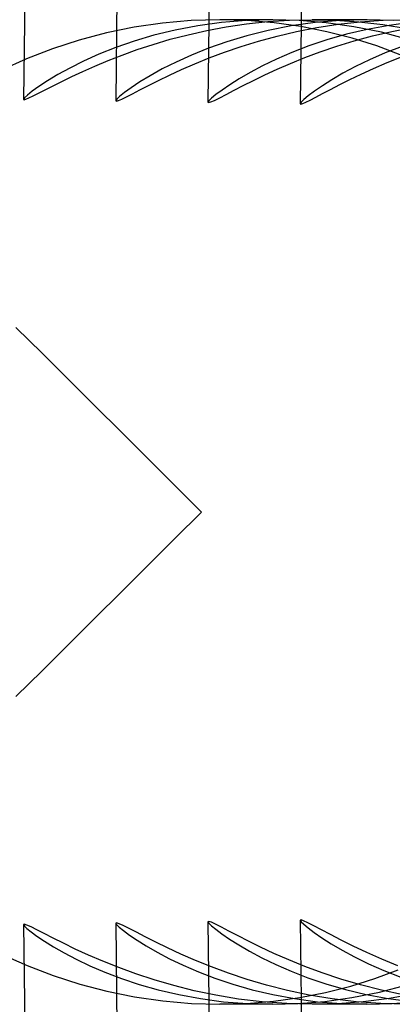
# Model space of a CAD drawing. Header units: millimetres. Extents: x -232 to 232, y -232 to 232.
# Tile 8 of 75: x -188.63 to -187.12, y -2 to 2. Entities that reach past the tile are written whole.
import ezdxf

# ---------------------------------------------------------------- set-up
doc = ezdxf.new("R2010")
doc.units = ezdxf.units.MM
doc.layers.add('HIDDEN', color=7, linetype='Continuous')
doc.layers.add('THICK', color=7, linetype='Continuous')

msp = doc.modelspace()

# ---------------------------------------------------------------- linework, layer by layer
at = {"layer": 'HIDDEN'}
for p, q in [((-188.167, 1.9697), (-188.2801, 1.9465)), ((-188.052, 1.9864), (-188.167, 1.9697)), ((-187.9355, 1.9966), (-188.052, 1.9864)), ((-187.909, 1.9752), (-188.0009, 1.9576)), ((-187.819, 2), (-187.9355, 1.9966)), ((-187.8119, 1.9885), (-187.909, 1.9752)), ((-187.8724, 1.9561), (-187.793, 1.9709)), ((-187.6041, 2), (-187.8196, 2)), ((-187.7082, 1.9969), (-187.819, 2)), ((-187.7103, 1.997), (-187.8119, 1.9885)), ((-187.793, 1.9709), (-187.7103, 1.983)), ((-187.6044, 2), (-187.7103, 1.997)), ((-187.7103, 1.983), (-187.6246, 1.9922)), ((-187.5986, 1.9876), (-187.7082, 1.9969)), ((-187.6246, 1.9922), (-187.536, 1.998)), ((-187.5292, 1.9745), (-187.6221, 1.9565)), ((-187.4969, 1.997), (-187.6044, 2)), ((-187.4904, 1.9724), (-187.5986, 1.9876)), ((-187.536, 1.998), (-187.4446, 2)), ((-187.4311, 1.9882), (-187.5292, 1.9745)), ((-187.5072, 1.9521), (-187.4243, 1.9682)), ((-187.3869, 1.9877), (-187.4969, 1.997)), ((-187.3842, 1.9512), (-187.4904, 1.9724)), ((-187.4446, 2), (-187.3504, 1.9979)), ((-187.2203, 2), (-187.4434, 2)), ((-187.3282, 1.9969), (-187.4311, 1.9882)), ((-187.4243, 1.9682), (-187.338, 1.9815)), ((-187.275, 1.9716), (-187.3869, 1.9877)), ((-187.3504, 1.9979), (-187.2542, 1.9914)), ((-187.338, 1.9815), (-187.2485, 1.9914)), ((-187.2208, 2), (-187.3282, 1.9969)), ((-187.2204, 1.9604), (-187.3047, 1.9406)), ((-187.1619, 1.9487), (-187.275, 1.9716)), ((-187.2542, 1.9914), (-187.1565, 1.98)), ((-187.2485, 1.9914), (-187.1559, 1.9978)), ((-187.1151, 1.9971), (-187.2208, 2)), ((-187.131, 1.9769), (-187.2204, 1.9604)), ((-187.1565, 1.98), (-187.0582, 1.9638)), ((-187.1559, 1.9978), (-187.0604, 2)), ((-187.037, 1.9894), (-187.131, 1.9769)), ((-187.1198, 1.9527), (-187.0376, 1.9686)), ((-188.2801, 1.9465), (-188.391, 1.9173)), ((-188.0872, 1.9365), (-188.1678, 1.9126)), ((-188.0898, 1.8999), (-188.021, 1.9203)), ((-188.0009, 1.9576), (-188.0872, 1.9365)), ((-188.021, 1.9203), (-187.9484, 1.9391)), ((-187.9484, 1.9391), (-187.8724, 1.9561)), ((-187.7093, 1.9349), (-187.7906, 1.9106)), ((-187.6221, 1.9565), (-187.7093, 1.9349)), ((-187.6615, 1.9131), (-187.5863, 1.9336)), ((-187.5863, 1.9336), (-187.5072, 1.9521)), ((-187.2811, 1.9247), (-187.3842, 1.9512)), ((-187.3047, 1.9406), (-187.3838, 1.918)), ((-187.1816, 1.8932), (-187.2811, 1.9247)), ((-187.2732, 1.9143), (-187.1984, 1.9345)), ((-187.1984, 1.9345), (-187.1198, 1.9527)), ((-187.049, 1.9188), (-187.1619, 1.9487)), ((-188.4996, 1.8821), (-188.6052, 1.8413)), ((-188.391, 1.9173), (-188.4996, 1.8821)), ((-188.2425, 1.8867), (-188.311, 1.8594)), ((-188.1678, 1.9126), (-188.2425, 1.8867)), ((-188.155, 1.8785), (-188.0898, 1.8999)), ((-187.8657, 1.8841), (-187.9346, 1.8564)), ((-187.7906, 1.9106), (-187.8657, 1.8841)), ((-187.7997, 1.8682), (-187.7326, 1.8912)), ((-187.7326, 1.8912), (-187.6615, 1.9131)), ((-187.4576, 1.8932), (-187.5259, 1.867)), ((-187.3838, 1.918), (-187.4576, 1.8932)), ((-187.4109, 1.8697), (-187.344, 1.8925)), ((-187.344, 1.8925), (-187.2732, 1.9143)), ((-187.0858, 1.8571), (-187.1816, 1.8932)), ((-187.0784, 1.8916), (-187.1472, 1.865)), ((-188.6052, 1.8413), (-188.707, 1.7956)), ((-188.311, 1.8594), (-188.3732, 1.8315)), ((-188.2735, 1.834), (-188.2162, 1.8564)), ((-188.2162, 1.8564), (-188.155, 1.8785)), ((-187.9346, 1.8564), (-187.9971, 1.828)), ((-187.9209, 1.8208), (-187.8625, 1.8446)), ((-187.8625, 1.8446), (-187.7997, 1.8682)), ((-187.5259, 1.867), (-187.5885, 1.8398)), ((-187.5322, 1.8225), (-187.4737, 1.8462)), ((-187.4737, 1.8462), (-187.4109, 1.8697)), ((-187.1472, 1.865), (-187.2102, 1.8375)), ((-187.1396, 1.8257), (-187.0811, 1.8493)), ((-188.4288, 1.8037), (-188.4777, 1.7768)), ((-188.3732, 1.8315), (-188.4288, 1.8037)), ((-188.3759, 1.7899), (-188.3268, 1.8117)), ((-188.3268, 1.8117), (-188.2735, 1.834)), ((-187.9971, 1.828), (-188.0531, 1.7998)), ((-187.9748, 1.7973), (-187.9209, 1.8208)), ((-187.6452, 1.8124), (-187.696, 1.7855)), ((-187.5885, 1.8398), (-187.6452, 1.8124)), ((-187.5866, 1.7988), (-187.5322, 1.8225)), ((-187.2675, 1.8097), (-187.3187, 1.7823)), ((-187.2102, 1.8375), (-187.2675, 1.8097)), ((-187.2443, 1.7792), (-187.1941, 1.8023)), ((-187.1941, 1.8023), (-187.1396, 1.8257)), ((-188.4777, 1.7768), (-188.5196, 1.7517)), ((-188.4612, 1.7493), (-188.4207, 1.769)), ((-188.4207, 1.769), (-188.3759, 1.7899)), ((-188.1022, 1.7725), (-188.1443, 1.7469)), ((-188.0531, 1.7998), (-188.1022, 1.7725)), ((-188.0689, 1.7529), (-188.0242, 1.7745)), ((-188.0242, 1.7745), (-187.9748, 1.7973)), ((-187.696, 1.7855), (-187.7405, 1.7598)), ((-187.683, 1.7533), (-187.6369, 1.7756)), ((-187.6369, 1.7756), (-187.5866, 1.7988)), ((-187.3187, 1.7823), (-187.3637, 1.756)), ((-187.2903, 1.7571), (-187.2443, 1.7792)), ((-188.5544, 1.729), (-188.5818, 1.7095)), ((-188.5196, 1.7517), (-188.5544, 1.729)), ((-188.5288, 1.7152), (-188.4973, 1.7312)), ((-188.4973, 1.7312), (-188.4612, 1.7493)), ((-188.1792, 1.7238), (-188.2068, 1.704)), ((-188.1443, 1.7469), (-188.1792, 1.7238)), ((-188.1438, 1.7149), (-188.1088, 1.7329)), ((-188.1088, 1.7329), (-188.0689, 1.7529)), ((-187.7787, 1.7358), (-187.8103, 1.7142)), ((-187.7405, 1.7598), (-187.7787, 1.7358)), ((-187.7614, 1.7133), (-187.7246, 1.7324)), ((-187.7246, 1.7324), (-187.683, 1.7533)), ((-187.4023, 1.7315), (-187.4344, 1.7094)), ((-187.3637, 1.756), (-187.4023, 1.7315)), ((-187.3689, 1.717), (-187.3319, 1.7362)), ((-187.3319, 1.7362), (-187.2903, 1.7571)), ((-188.6135, 1.6827), (-188.6176, 1.6763)), ((-188.6015, 1.6939), (-188.6135, 1.6827)), ((-188.6077, 1.677), (-188.5953, 1.6821)), ((-188.5818, 1.7095), (-188.6015, 1.6939)), ((-188.5953, 1.6821), (-188.578, 1.6903)), ((-188.578, 1.6903), (-188.5558, 1.7014)), ((-188.5558, 1.7014), (-188.5288, 1.7152)), ((-188.2266, 1.6881), (-188.2386, 1.6768)), ((-188.2068, 1.704), (-188.2266, 1.6881)), ((-188.2177, 1.6775), (-188.1984, 1.6868)), ((-188.1984, 1.6868), (-188.1737, 1.6994)), ((-188.1737, 1.6994), (-188.1438, 1.7149)), ((-187.8531, 1.6811), (-187.8639, 1.6705)), ((-187.8351, 1.6958), (-187.8531, 1.6811)), ((-187.8407, 1.6724), (-187.8197, 1.6829)), ((-187.8103, 1.7142), (-187.8351, 1.6958)), ((-187.8197, 1.6829), (-187.7932, 1.6967)), ((-187.7932, 1.6967), (-187.7614, 1.7133)), ((-187.4597, 1.6905), (-187.4779, 1.6753)), ((-187.4344, 1.7094), (-187.4597, 1.6905)), ((-187.4519, 1.6734), (-187.4291, 1.6852)), ((-187.4291, 1.6852), (-187.4014, 1.6999)), ((-187.4014, 1.6999), (-187.3689, 1.717)), ((-188.6176, 1.6763), (-188.6151, 1.675)), ((-188.6151, 1.675), (-188.6077, 1.677)), ((-188.2386, 1.6768), (-188.2426, 1.6704)), ((-188.2426, 1.6704), (-188.2398, 1.6691)), ((-188.2398, 1.6691), (-188.2315, 1.6715)), ((-188.2315, 1.6715), (-188.2177, 1.6775)), ((-187.8639, 1.6705), (-187.8676, 1.6644)), ((-187.8676, 1.6644), (-187.8647, 1.6631)), ((-187.8647, 1.6631), (-187.8557, 1.6658)), ((-187.8557, 1.6658), (-187.8407, 1.6724)), ((-187.489, 1.6645), (-187.4927, 1.6583)), ((-187.4927, 1.6583), (-187.4901, 1.6569)), ((-187.4901, 1.6569), (-187.4824, 1.6591)), ((-187.4779, 1.6753), (-187.489, 1.6645)), ((-187.4824, 1.6591), (-187.4697, 1.6646)), ((-187.4697, 1.6646), (-187.4519, 1.6734)), ((-188.6142, -1.6751), (-188.6176, -1.6763)), ((-188.6176, -1.6763), (-188.614, -1.6821)), ((-188.6039, -1.6784), (-188.6142, -1.6751)), ((-188.5869, -1.6859), (-188.6039, -1.6784)), ((-188.2392, -1.6692), (-188.2426, -1.6704)), ((-188.2426, -1.6704), (-188.239, -1.6763)), ((-188.2289, -1.6725), (-188.2392, -1.6692)), ((-188.239, -1.6763), (-188.2284, -1.6866)), ((-188.2119, -1.6802), (-188.2289, -1.6725)), ((-187.8642, -1.6632), (-187.8676, -1.6644)), ((-187.8676, -1.6644), (-187.864, -1.6704)), ((-187.8537, -1.6666), (-187.8642, -1.6632)), ((-187.864, -1.6704), (-187.8534, -1.6808)), ((-187.8365, -1.6745), (-187.8537, -1.6666)), ((-187.8126, -1.6866), (-187.8365, -1.6745)), ((-187.4892, -1.6571), (-187.4927, -1.6583)), ((-187.4927, -1.6583), (-187.4891, -1.6644)), ((-187.4786, -1.6606), (-187.4892, -1.6571)), ((-187.4891, -1.6644), (-187.4784, -1.675)), ((-187.4611, -1.6688), (-187.4786, -1.6606)), ((-187.4784, -1.675), (-187.4607, -1.6897)), ((-187.437, -1.6811), (-187.4611, -1.6688)), ((-188.614, -1.6821), (-188.6037, -1.6921)), ((-188.6037, -1.6921), (-188.5865, -1.7059)), ((-188.5633, -1.6976), (-188.5869, -1.6859)), ((-188.5865, -1.7059), (-188.5626, -1.7233)), ((-188.5333, -1.7129), (-188.5633, -1.6976)), ((-188.4972, -1.7313), (-188.5333, -1.7129)), ((-188.2284, -1.6866), (-188.2109, -1.7008)), ((-188.1884, -1.6919), (-188.2119, -1.6802)), ((-188.2109, -1.7008), (-188.1866, -1.7187)), ((-188.1585, -1.7073), (-188.1884, -1.6919)), ((-188.1866, -1.7187), (-188.1555, -1.7397)), ((-188.1222, -1.726), (-188.1585, -1.7073)), ((-187.8534, -1.6808), (-187.8358, -1.6953)), ((-187.8358, -1.6953), (-187.8114, -1.7134)), ((-187.7821, -1.7025), (-187.8126, -1.6866)), ((-187.8114, -1.7134), (-187.7802, -1.7347)), ((-187.7453, -1.7217), (-187.7821, -1.7025)), ((-187.4607, -1.6897), (-187.4361, -1.7082)), ((-187.4063, -1.6973), (-187.437, -1.6811)), ((-187.4361, -1.7082), (-187.4047, -1.7299)), ((-187.3691, -1.7169), (-187.4063, -1.6973)), ((-187.3259, -1.7393), (-187.3691, -1.7169)), ((-188.5626, -1.7233), (-188.5321, -1.7437)), ((-188.5321, -1.7437), (-188.4952, -1.7666)), ((-188.4551, -1.7523), (-188.4972, -1.7313)), ((-188.4072, -1.7754), (-188.4551, -1.7523)), ((-188.1555, -1.7397), (-188.1181, -1.7631)), ((-188.0799, -1.7474), (-188.1222, -1.726)), ((-188.0317, -1.7709), (-188.0799, -1.7474)), ((-187.7802, -1.7347), (-187.7426, -1.7585)), ((-187.7023, -1.7437), (-187.7453, -1.7217)), ((-187.7426, -1.7585), (-187.6985, -1.7842)), ((-187.6535, -1.7677), (-187.7023, -1.7437)), ((-187.4047, -1.7299), (-187.3667, -1.7541)), ((-187.3667, -1.7541), (-187.3223, -1.7802)), ((-187.2766, -1.7638), (-187.3259, -1.7393)), ((-188.7039, -1.7971), (-188.6023, -1.8425)), ((-188.4952, -1.7666), (-188.452, -1.7913)), ((-188.452, -1.7913), (-188.4027, -1.8171)), ((-188.3536, -1.8), (-188.4072, -1.7754)), ((-188.2945, -1.8254), (-188.3536, -1.8)), ((-188.1181, -1.7631), (-188.0742, -1.7883)), ((-188.0742, -1.7883), (-188.0243, -1.8146)), ((-187.9778, -1.7959), (-188.0317, -1.7709)), ((-187.9184, -1.8218), (-187.9778, -1.7959)), ((-187.6985, -1.7842), (-187.6482, -1.811)), ((-187.5991, -1.7932), (-187.6535, -1.7677)), ((-187.5391, -1.8196), (-187.5991, -1.7932)), ((-187.3223, -1.7802), (-187.2716, -1.8075)), ((-187.2216, -1.7898), (-187.2766, -1.7638)), ((-187.1611, -1.8167), (-187.2216, -1.7898)), ((-188.4027, -1.8171), (-188.3474, -1.8434)), ((-188.2301, -1.8511), (-188.2945, -1.8254)), ((-188.0243, -1.8146), (-187.9683, -1.8415)), ((-187.8537, -1.848), (-187.9184, -1.8218)), ((-187.6482, -1.811), (-187.5919, -1.8383)), ((-187.5919, -1.8383), (-187.5296, -1.8654)), ((-187.4738, -1.8462), (-187.5391, -1.8196)), ((-187.2716, -1.8075), (-187.2149, -1.8353)), ((-187.2149, -1.8353), (-187.1521, -1.863)), ((-187.0952, -1.8438), (-187.1611, -1.8167)), ((-188.6023, -1.8425), (-188.497, -1.883)), ((-188.3474, -1.8434), (-188.2863, -1.8696)), ((-188.2863, -1.8696), (-188.2195, -1.8951)), ((-188.1606, -1.8766), (-188.2301, -1.8511)), ((-188.0862, -1.9011), (-188.1606, -1.8766)), ((-187.9683, -1.8415), (-187.9065, -1.8681)), ((-187.9065, -1.8681), (-187.839, -1.894)), ((-187.7837, -1.8739), (-187.8537, -1.848)), ((-187.7088, -1.8989), (-187.7837, -1.8739)), ((-187.5296, -1.8654), (-187.4616, -1.8918)), ((-187.4033, -1.8724), (-187.4738, -1.8462)), ((-187.3279, -1.8977), (-187.4033, -1.8724)), ((-187.1887, -1.8957), (-187.0937, -1.8603)), ((-187.1521, -1.863), (-187.0836, -1.8898)), ((-188.497, -1.883), (-188.3888, -1.9179)), ((-188.3888, -1.9179), (-188.2783, -1.947)), ((-188.2195, -1.8951), (-188.1471, -1.9192)), ((-188.1471, -1.9192), (-188.0693, -1.9412)), ((-188.0069, -1.9241), (-188.0862, -1.9011)), ((-187.839, -1.894), (-187.7659, -1.9184)), ((-187.7659, -1.9184), (-187.6875, -1.9408)), ((-187.629, -1.9223), (-187.7088, -1.8989)), ((-187.4616, -1.8918), (-187.388, -1.9167)), ((-187.388, -1.9167), (-187.3089, -1.9395)), ((-187.2477, -1.9215), (-187.3279, -1.8977)), ((-187.2873, -1.9265), (-187.1887, -1.8957)), ((-188.2783, -1.947), (-188.1656, -1.9699)), ((-188.0693, -1.9412), (-187.9863, -1.9607)), ((-187.9231, -1.9451), (-188.0069, -1.9241)), ((-187.8351, -1.9634), (-187.9231, -1.9451)), ((-187.6875, -1.9408), (-187.6039, -1.9604)), ((-187.5447, -1.9437), (-187.629, -1.9223)), ((-187.4558, -1.9625), (-187.5447, -1.9437)), ((-187.4944, -1.973), (-187.3893, -1.9524)), ((-187.3893, -1.9524), (-187.2873, -1.9265)), ((-187.3089, -1.9395), (-187.2245, -1.9595)), ((-187.282, -1.9729), (-187.1702, -1.9506)), ((-187.1627, -1.9431), (-187.2477, -1.9215)), ((-187.2245, -1.9595), (-187.1349, -1.9763)), ((-187.1702, -1.9506), (-187.0579, -1.9214)), ((-187.0733, -1.9621), (-187.1627, -1.9431)), ((-187.0234, -1.9568), (-187.1299, -1.9761)), ((-188.1656, -1.9699), (-188.0511, -1.9865)), ((-188.0511, -1.9865), (-187.9351, -1.9967)), ((-187.9863, -1.9607), (-187.8981, -1.9769)), ((-187.9351, -1.9967), (-187.819, -2)), ((-187.8981, -1.9769), (-187.8049, -1.9893)), ((-187.7429, -1.9786), (-187.8351, -1.9634)), ((-187.6043, -2), (-187.8197, -2)), ((-187.819, -2), (-187.7095, -1.9969)), ((-187.8049, -1.9893), (-187.7071, -1.9972)), ((-187.6469, -1.9901), (-187.7429, -1.9786)), ((-187.7095, -1.9969), (-187.6012, -1.9879)), ((-187.7071, -1.9972), (-187.6053, -2)), ((-187.5471, -1.9974), (-187.6469, -1.9901)), ((-187.6053, -2), (-187.5003, -1.9972)), ((-187.6039, -1.9604), (-187.5152, -1.9768)), ((-187.6012, -1.9879), (-187.4944, -1.973)), ((-187.4442, -2), (-187.5471, -1.9974)), ((-187.5152, -1.9768), (-187.4217, -1.9893)), ((-187.5003, -1.9972), (-187.3922, -1.9883)), ((-187.3627, -1.978), (-187.4558, -1.9625)), ((-187.3412, -1.9975), (-187.4442, -2)), ((-187.2205, -2), (-187.4435, -2)), ((-187.4217, -1.9893), (-187.3234, -1.9972)), ((-187.3922, -1.9883), (-187.282, -1.9729)), ((-187.2655, -1.9898), (-187.3627, -1.978)), ((-187.2361, -1.9896), (-187.3412, -1.9975)), ((-187.3234, -1.9972), (-187.2213, -2)), ((-187.1644, -1.9974), (-187.2655, -1.9898)), ((-187.1299, -1.9761), (-187.2361, -1.9896)), ((-187.2213, -2), (-187.1184, -1.9973)), ((-187.0604, -2), (-187.1644, -1.9974)), ((-187.1349, -1.9763), (-187.0403, -1.989)), ((-187.1184, -1.9973), (-187.0125, -1.9887))]:
    msp.add_line(p, q, dxfattribs=at)
for radius, start, end in [(188.625, 90.509226, 179.490775), (188.25, 90.508424, 179.491577), (187.875, 90.507565, 179.492437), (187.5, 90.506762, 179.493239), (188.625, 180.509225, 269.490774), (188.25, 180.508423, 269.491576), (187.875, 180.507563, 269.492435), (187.5, 180.506761, 269.493238)]:
    msp.add_arc((0, 0), radius, start, end, dxfattribs=at)
at = {"layer": 'THICK'}
for p, q in [((-188.6483, 0.7494), (-188.5419, 0.6446)), ((-188.5419, 0.6446), (-188.4347, 0.5386)), ((-188.4347, 0.5386), (-188.3268, 0.4318)), ((-188.3268, 0.4318), (-188.2185, 0.3242)), ((-188.2185, 0.3242), (-188.1101, 0.2163)), ((-188.1101, 0.2163), (-188.0017, 0.1082)), ((-188.0017, 0.1082), (-187.8935, 0)), ((-187.8935, 0), (-188.0017, -0.1082)), ((-188.0017, -0.1082), (-188.1101, -0.2163)), ((-188.1101, -0.2163), (-188.2185, -0.3242)), ((-188.2185, -0.3242), (-188.3268, -0.4318)), ((-188.3268, -0.4318), (-188.4347, -0.5386)), ((-188.4347, -0.5386), (-188.5419, -0.6446)), ((-188.5419, -0.6446), (-188.6483, -0.7494))]:
    msp.add_line(p, q, dxfattribs=at)

doc.saveas('drawing.dxf')
